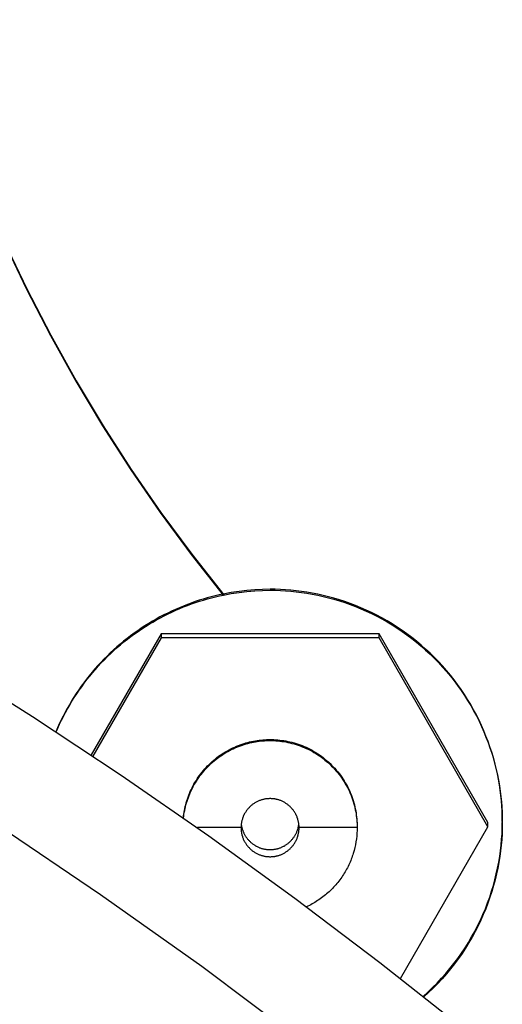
# Model space of a CAD drawing. Header units: millimetres. Extents: x -7950 to -6950, y 4408 to 5408.
# Tile 104 of 111: x -7116 to -7107, y 5180 to 5197. Entities that reach past the tile are written whole.
import ezdxf

# ---------------------------------------------------------------- set-up
doc = ezdxf.new("R2010")
doc.units = ezdxf.units.MM
doc.layers.add('SHOW Mini_Barndoor 002', color=7, linetype='Continuous', true_color=0x000000)

msp = doc.modelspace()

# ---------------------------------------------------------------- linework, layer by layer
at = {"layer": 'SHOW Mini_Barndoor 002', "color": 18, "lineweight": -3, "true_color": 0x000000}
for points in [[(-7117.969, 5199.977), (-7117.804, 5199.113), (-7117.61, 5198.25), (-7117.389, 5197.391), (-7117.139, 5196.536), (-7116.862, 5195.687), (-7116.556, 5194.845), (-7116.224, 5194.011), (-7115.864, 5193.188), (-7115.477, 5192.375), (-7115.064, 5191.575), (-7114.626, 5190.789), (-7114.163, 5190.018), (-7113.677, 5189.263), (-7113.167, 5188.525), (-7112.634, 5187.805), (-7112.081, 5187.105)], [(-7117.969, 5199.96), (-7117.804, 5199.097), (-7117.611, 5198.235), (-7117.39, 5197.377), (-7117.141, 5196.523), (-7116.864, 5195.675), (-7116.559, 5194.834), (-7116.227, 5194.002), (-7115.868, 5193.179), (-7115.482, 5192.368), (-7115.07, 5191.569), (-7114.633, 5190.783), (-7114.171, 5190.013), (-7113.685, 5189.259), (-7113.177, 5188.521), (-7112.646, 5187.802), (-7112.093, 5187.102)], [(-7110.751, 5179.423), (-7112.464, 5180.707), (-7114.205, 5181.944), (-7115.974, 5183.133), (-7117.768, 5184.273), (-7119.585, 5185.364), (-7121.423, 5186.405), (-7123.28, 5187.395), (-7125.154, 5188.334), (-7127.043, 5189.222), (-7128.945, 5190.059), (-7130.858, 5190.844), (-7132.781, 5191.577), (-7134.71, 5192.26), (-7136.644, 5192.891), (-7138.581, 5193.471)], [(-7129.808, 5192.471), (-7128.156, 5191.788), (-7126.514, 5191.068), (-7124.882, 5190.312), (-7123.261, 5189.518), (-7121.654, 5188.688), (-7120.06, 5187.822), (-7118.481, 5186.92), (-7116.919, 5185.982), (-7115.375, 5185.009), (-7113.849, 5184.002), (-7112.343, 5182.96), (-7110.859, 5181.885), (-7109.396, 5180.777), (-7107.957, 5179.638)], [(-7107.287, 5183.203), (-7107.288, 5183.291), (-7107.291, 5183.381), (-7107.296, 5183.471), (-7107.303, 5183.562), (-7107.312, 5183.653), (-7107.324, 5183.745), (-7107.338, 5183.838), (-7107.354, 5183.93), (-7107.372, 5184.023), (-7107.393, 5184.117), (-7107.416, 5184.21), (-7107.441, 5184.303), (-7107.469, 5184.396), (-7107.499, 5184.489), (-7107.532, 5184.582), (-7107.568, 5184.675), (-7107.605, 5184.767), (-7107.646, 5184.858), (-7107.688, 5184.949), (-7107.734, 5185.04), (-7107.781, 5185.129), (-7107.831, 5185.217), (-7107.884, 5185.305), (-7107.939, 5185.391), (-7107.996, 5185.476), (-7108.056, 5185.56), (-7108.117, 5185.643), (-7108.181, 5185.723), (-7108.248, 5185.803), (-7108.316, 5185.881), (-7108.386, 5185.956), (-7108.458, 5186.031), (-7108.532, 5186.103), (-7108.608, 5186.173), (-7108.686, 5186.241), (-7108.766, 5186.308), (-7108.847, 5186.372), (-7108.929, 5186.433), (-7109.013, 5186.493), (-7109.098, 5186.55), (-7109.184, 5186.605), (-7109.272, 5186.657), (-7109.36, 5186.708), (-7109.45, 5186.755), (-7109.54, 5186.8), (-7109.631, 5186.843), (-7109.722, 5186.883), (-7109.814, 5186.921), (-7109.907, 5186.957), (-7110, 5186.989), (-7110.093, 5187.02), (-7110.186, 5187.048), (-7110.279, 5187.073), (-7110.373, 5187.096), (-7110.466, 5187.117), (-7110.559, 5187.135), (-7110.652, 5187.151), (-7110.744, 5187.165), (-7110.836, 5187.177), (-7110.927, 5187.186), (-7111.018, 5187.193), (-7111.108, 5187.198), (-7111.198, 5187.201), (-7111.287, 5187.202), (-7111.418, 5187.2), (-7111.551, 5187.193), (-7111.685, 5187.182), (-7111.82, 5187.166), (-7111.956, 5187.146), (-7112.093, 5187.12), (-7112.162, 5187.105), (-7112.231, 5187.089), (-7112.3, 5187.072), (-7112.368, 5187.053), (-7112.437, 5187.033), (-7112.506, 5187.012), (-7112.575, 5186.989), (-7112.643, 5186.965), (-7112.711, 5186.94), (-7112.779, 5186.913), (-7112.847, 5186.885), (-7112.915, 5186.856), (-7112.982, 5186.825), (-7113.049, 5186.793), (-7113.116, 5186.76), (-7113.182, 5186.725), (-7113.247, 5186.689), (-7113.312, 5186.651), (-7113.377, 5186.613), (-7113.441, 5186.573), (-7113.504, 5186.532), (-7113.566, 5186.489), (-7113.628, 5186.445), (-7113.689, 5186.4), (-7113.75, 5186.354), (-7113.809, 5186.307), (-7113.868, 5186.258), (-7113.926, 5186.208), (-7113.983, 5186.157), (-7114.038, 5186.105), (-7114.093, 5186.052), (-7114.147, 5185.998), (-7114.2, 5185.943), (-7114.252, 5185.887), (-7114.302, 5185.83), (-7114.352, 5185.772), (-7114.4, 5185.713), (-7114.448, 5185.654), (-7114.494, 5185.593), (-7114.538, 5185.532), (-7114.582, 5185.47), (-7114.624, 5185.407), (-7114.665, 5185.344), (-7114.705, 5185.28), (-7114.743, 5185.215), (-7114.781, 5185.15), (-7114.816, 5185.084), (-7114.851, 5185.018), (-7114.884, 5184.952), (-7114.916, 5184.885), (-7114.946, 5184.817), (-7114.975, 5184.75)], [(-7114.97, 5184.746), (-7114.94, 5184.813), (-7114.91, 5184.88), (-7114.878, 5184.947), (-7114.844, 5185.013), (-7114.81, 5185.079), (-7114.774, 5185.145), (-7114.737, 5185.209), (-7114.698, 5185.274), (-7114.658, 5185.337), (-7114.617, 5185.4), (-7114.575, 5185.463), (-7114.531, 5185.525), (-7114.486, 5185.586), (-7114.44, 5185.646), (-7114.393, 5185.705), (-7114.345, 5185.764), (-7114.295, 5185.821), (-7114.244, 5185.878), (-7114.193, 5185.934), (-7114.14, 5185.988), (-7114.086, 5186.042), (-7114.031, 5186.095), (-7113.975, 5186.147), (-7113.918, 5186.197), (-7113.861, 5186.247), (-7113.802, 5186.295), (-7113.743, 5186.342), (-7113.683, 5186.388), (-7113.621, 5186.433), (-7113.56, 5186.476), (-7113.497, 5186.518), (-7113.434, 5186.559), (-7113.37, 5186.599), (-7113.306, 5186.638), (-7113.241, 5186.675), (-7113.176, 5186.711), (-7113.11, 5186.745), (-7113.044, 5186.778), (-7112.977, 5186.81), (-7112.91, 5186.841), (-7112.842, 5186.87), (-7112.775, 5186.898), (-7112.707, 5186.924), (-7112.639, 5186.949), (-7112.57, 5186.973), (-7112.502, 5186.996), (-7112.433, 5187.017), (-7112.365, 5187.037), (-7112.296, 5187.055), (-7112.228, 5187.072), (-7112.159, 5187.088), (-7112.091, 5187.103), (-7111.954, 5187.129), (-7111.818, 5187.149), (-7111.684, 5187.165), (-7111.55, 5187.176), (-7111.418, 5187.182), (-7111.287, 5187.185), (-7111.198, 5187.184), (-7111.108, 5187.181), (-7111.018, 5187.176), (-7110.927, 5187.168), (-7110.836, 5187.159), (-7110.744, 5187.148), (-7110.652, 5187.134), (-7110.559, 5187.118), (-7110.466, 5187.099), (-7110.373, 5187.079), (-7110.279, 5187.056), (-7110.186, 5187.03), (-7110.093, 5187.002), (-7110, 5186.972), (-7109.907, 5186.939), (-7109.814, 5186.904), (-7109.722, 5186.866), (-7109.631, 5186.826), (-7109.54, 5186.783), (-7109.45, 5186.738), (-7109.36, 5186.69), (-7109.272, 5186.64), (-7109.184, 5186.588), (-7109.098, 5186.533), (-7109.013, 5186.475), (-7108.929, 5186.416), (-7108.847, 5186.354), (-7108.766, 5186.29), (-7108.686, 5186.224), (-7108.608, 5186.156), (-7108.532, 5186.085), (-7108.458, 5186.013), (-7108.386, 5185.939), (-7108.316, 5185.863), (-7108.248, 5185.785), (-7108.181, 5185.706), (-7108.117, 5185.625), (-7108.056, 5185.543), (-7107.996, 5185.459), (-7107.939, 5185.374), (-7107.884, 5185.287), (-7107.831, 5185.2), (-7107.781, 5185.111), (-7107.734, 5185.022), (-7107.688, 5184.932), (-7107.646, 5184.841), (-7107.605, 5184.749), (-7107.568, 5184.657), (-7107.532, 5184.565), (-7107.499, 5184.472), (-7107.469, 5184.379), (-7107.441, 5184.286), (-7107.416, 5184.192), (-7107.393, 5184.099), (-7107.372, 5184.006), (-7107.354, 5183.913), (-7107.338, 5183.82), (-7107.324, 5183.728), (-7107.312, 5183.636), (-7107.303, 5183.545), (-7107.296, 5183.454), (-7107.291, 5183.363), (-7107.288, 5183.274), (-7107.287, 5183.185)], [(-7113.163, 5186.435), (-7114.367, 5184.349)], [(-7113.163, 5186.365), (-7114.338, 5184.33)], [(-7113.163, 5186.435), (-7113.163, 5186.365)], [(-7109.41, 5186.435), (-7113.163, 5186.435)], [(-7109.41, 5186.365), (-7113.163, 5186.365)], [(-7109.41, 5186.365), (-7109.41, 5186.435)], [(-7107.534, 5183.185), (-7109.41, 5186.435)], [(-7107.534, 5183.115), (-7109.41, 5186.365)], [(-7112.779, 5183.267), (-7112.776, 5183.299), (-7112.771, 5183.331), (-7112.766, 5183.363), (-7112.76, 5183.396), (-7112.754, 5183.428), (-7112.747, 5183.46), (-7112.738, 5183.493), (-7112.73, 5183.526), (-7112.72, 5183.558), (-7112.71, 5183.591), (-7112.698, 5183.623), (-7112.686, 5183.655), (-7112.673, 5183.687), (-7112.66, 5183.719), (-7112.645, 5183.751), (-7112.63, 5183.783), (-7112.614, 5183.814), (-7112.597, 5183.845), (-7112.58, 5183.876), (-7112.561, 5183.906), (-7112.542, 5183.937), (-7112.522, 5183.966), (-7112.501, 5183.996), (-7112.48, 5184.024), (-7112.458, 5184.053), (-7112.435, 5184.081), (-7112.411, 5184.108), (-7112.387, 5184.135), (-7112.362, 5184.161), (-7112.337, 5184.186), (-7112.311, 5184.211), (-7112.284, 5184.236), (-7112.257, 5184.259), (-7112.229, 5184.282), (-7112.201, 5184.305), (-7112.172, 5184.326), (-7112.143, 5184.347), (-7112.113, 5184.367), (-7112.083, 5184.386), (-7112.053, 5184.405), (-7112.022, 5184.423), (-7111.991, 5184.44), (-7111.96, 5184.456), (-7111.928, 5184.471), (-7111.896, 5184.486), (-7111.864, 5184.499), (-7111.832, 5184.512), (-7111.8, 5184.525), (-7111.768, 5184.536), (-7111.735, 5184.547), (-7111.703, 5184.556), (-7111.67, 5184.565), (-7111.638, 5184.574), (-7111.605, 5184.581), (-7111.573, 5184.588), (-7111.54, 5184.594), (-7111.508, 5184.599), (-7111.476, 5184.603), (-7111.444, 5184.607), (-7111.412, 5184.61), (-7111.38, 5184.612), (-7111.349, 5184.614), (-7111.318, 5184.615), (-7111.287, 5184.615), (-7111.253, 5184.615), (-7111.22, 5184.614), (-7111.186, 5184.612), (-7111.152, 5184.609), (-7111.118, 5184.606), (-7111.083, 5184.601), (-7111.049, 5184.596), (-7111.014, 5184.59), (-7110.979, 5184.583), (-7110.944, 5184.575), (-7110.909, 5184.567), (-7110.874, 5184.557), (-7110.839, 5184.547), (-7110.804, 5184.535), (-7110.769, 5184.523), (-7110.735, 5184.51), (-7110.7, 5184.496), (-7110.666, 5184.481), (-7110.632, 5184.465), (-7110.598, 5184.448), (-7110.564, 5184.43), (-7110.531, 5184.411), (-7110.498, 5184.391), (-7110.466, 5184.371), (-7110.434, 5184.349), (-7110.403, 5184.327), (-7110.372, 5184.304), (-7110.341, 5184.28), (-7110.312, 5184.255), (-7110.282, 5184.229), (-7110.254, 5184.203), (-7110.226, 5184.176), (-7110.199, 5184.148), (-7110.173, 5184.12), (-7110.147, 5184.09), (-7110.122, 5184.061), (-7110.098, 5184.03), (-7110.075, 5183.999), (-7110.053, 5183.968), (-7110.031, 5183.936), (-7110.011, 5183.904), (-7109.991, 5183.871), (-7109.972, 5183.838), (-7109.954, 5183.804), (-7109.937, 5183.77), (-7109.921, 5183.736), (-7109.906, 5183.702), (-7109.892, 5183.667), (-7109.879, 5183.633), (-7109.867, 5183.598), (-7109.855, 5183.563), (-7109.845, 5183.528), (-7109.835, 5183.493), (-7109.826, 5183.458), (-7109.819, 5183.423), (-7109.812, 5183.388), (-7109.806, 5183.354), (-7109.801, 5183.319), (-7109.796, 5183.284), (-7109.793, 5183.25), (-7109.79, 5183.216), (-7109.788, 5183.182), (-7109.787, 5183.149), (-7109.787, 5183.115)], [(-7112.777, 5183.266), (-7112.773, 5183.297), (-7112.769, 5183.329), (-7112.763, 5183.361), (-7112.757, 5183.394), (-7112.751, 5183.426), (-7112.743, 5183.458), (-7112.735, 5183.49), (-7112.725, 5183.523), (-7112.715, 5183.555), (-7112.705, 5183.587), (-7112.693, 5183.619), (-7112.681, 5183.651), (-7112.668, 5183.683), (-7112.654, 5183.715), (-7112.639, 5183.746), (-7112.624, 5183.777), (-7112.608, 5183.808), (-7112.591, 5183.839), (-7112.573, 5183.87), (-7112.554, 5183.9), (-7112.535, 5183.929), (-7112.515, 5183.959), (-7112.494, 5183.988), (-7112.473, 5184.016), (-7112.451, 5184.044), (-7112.428, 5184.071), (-7112.404, 5184.098), (-7112.38, 5184.125), (-7112.355, 5184.151), (-7112.33, 5184.176), (-7112.304, 5184.2), (-7112.277, 5184.224), (-7112.25, 5184.248), (-7112.222, 5184.27), (-7112.194, 5184.292), (-7112.166, 5184.313), (-7112.137, 5184.334), (-7112.107, 5184.354), (-7112.077, 5184.373), (-7112.047, 5184.391), (-7112.016, 5184.408), (-7111.986, 5184.425), (-7111.955, 5184.441), (-7111.923, 5184.456), (-7111.892, 5184.47), (-7111.86, 5184.484), (-7111.828, 5184.497), (-7111.796, 5184.509), (-7111.764, 5184.52), (-7111.731, 5184.53), (-7111.699, 5184.54), (-7111.667, 5184.549), (-7111.635, 5184.557), (-7111.602, 5184.564), (-7111.57, 5184.571), (-7111.538, 5184.576), (-7111.506, 5184.582), (-7111.474, 5184.586), (-7111.443, 5184.59), (-7111.411, 5184.593), (-7111.38, 5184.595), (-7111.348, 5184.596), (-7111.317, 5184.597), (-7111.287, 5184.598), (-7111.253, 5184.597), (-7111.22, 5184.596), (-7111.186, 5184.594), (-7111.152, 5184.592), (-7111.118, 5184.588), (-7111.083, 5184.584), (-7111.049, 5184.579), (-7111.014, 5184.573), (-7110.979, 5184.566), (-7110.944, 5184.558), (-7110.909, 5184.549), (-7110.874, 5184.54), (-7110.839, 5184.529), (-7110.804, 5184.518), (-7110.769, 5184.506), (-7110.735, 5184.492), (-7110.7, 5184.478), (-7110.666, 5184.463), (-7110.632, 5184.447), (-7110.598, 5184.43), (-7110.564, 5184.412), (-7110.531, 5184.394), (-7110.498, 5184.374), (-7110.466, 5184.353), (-7110.434, 5184.332), (-7110.403, 5184.309), (-7110.372, 5184.286), (-7110.341, 5184.262), (-7110.312, 5184.237), (-7110.282, 5184.212), (-7110.254, 5184.186), (-7110.226, 5184.158), (-7110.199, 5184.131), (-7110.173, 5184.102), (-7110.147, 5184.073), (-7110.122, 5184.043), (-7110.098, 5184.013), (-7110.075, 5183.982), (-7110.053, 5183.951), (-7110.031, 5183.919), (-7110.011, 5183.886), (-7109.991, 5183.853), (-7109.972, 5183.82), (-7109.954, 5183.787), (-7109.937, 5183.753), (-7109.921, 5183.719), (-7109.906, 5183.685), (-7109.892, 5183.65), (-7109.879, 5183.615), (-7109.867, 5183.58), (-7109.855, 5183.546), (-7109.845, 5183.511), (-7109.835, 5183.476), (-7109.826, 5183.441), (-7109.819, 5183.406), (-7109.812, 5183.371), (-7109.806, 5183.336), (-7109.801, 5183.301), (-7109.796, 5183.267), (-7109.793, 5183.233), (-7109.79, 5183.199), (-7109.788, 5183.165), (-7109.787, 5183.131), (-7109.787, 5183.098)], [(-7110.787, 5183.098), (-7110.787, 5183.109), (-7110.787, 5183.12), (-7110.788, 5183.131), (-7110.789, 5183.143), (-7110.79, 5183.154), (-7110.791, 5183.166), (-7110.793, 5183.177), (-7110.795, 5183.189), (-7110.797, 5183.201), (-7110.8, 5183.212), (-7110.803, 5183.224), (-7110.806, 5183.235), (-7110.81, 5183.247), (-7110.813, 5183.259), (-7110.817, 5183.27), (-7110.822, 5183.282), (-7110.827, 5183.293), (-7110.832, 5183.305), (-7110.837, 5183.316), (-7110.843, 5183.328), (-7110.849, 5183.339), (-7110.855, 5183.35), (-7110.861, 5183.361), (-7110.868, 5183.371), (-7110.875, 5183.382), (-7110.883, 5183.393), (-7110.891, 5183.403), (-7110.899, 5183.413), (-7110.907, 5183.423), (-7110.915, 5183.433), (-7110.924, 5183.442), (-7110.933, 5183.451), (-7110.942, 5183.46), (-7110.952, 5183.469), (-7110.962, 5183.478), (-7110.972, 5183.486), (-7110.982, 5183.494), (-7110.992, 5183.502), (-7111.003, 5183.509), (-7111.013, 5183.516), (-7111.024, 5183.523), (-7111.035, 5183.53), (-7111.046, 5183.536), (-7111.057, 5183.542), (-7111.068, 5183.548), (-7111.08, 5183.553), (-7111.091, 5183.558), (-7111.103, 5183.563), (-7111.114, 5183.567), (-7111.126, 5183.571), (-7111.138, 5183.575), (-7111.149, 5183.579), (-7111.161, 5183.582), (-7111.173, 5183.585), (-7111.184, 5183.587), (-7111.196, 5183.59), (-7111.207, 5183.592), (-7111.219, 5183.593), (-7111.23, 5183.595), (-7111.242, 5183.596), (-7111.253, 5183.597), (-7111.264, 5183.597), (-7111.276, 5183.598), (-7111.287, 5183.598), (-7111.298, 5183.598), (-7111.309, 5183.597), (-7111.32, 5183.597), (-7111.332, 5183.596), (-7111.343, 5183.595), (-7111.355, 5183.593), (-7111.366, 5183.592), (-7111.378, 5183.59), (-7111.389, 5183.587), (-7111.401, 5183.585), (-7111.413, 5183.582), (-7111.424, 5183.579), (-7111.436, 5183.575), (-7111.448, 5183.571), (-7111.459, 5183.567), (-7111.471, 5183.563), (-7111.482, 5183.558), (-7111.494, 5183.553), (-7111.505, 5183.548), (-7111.516, 5183.542), (-7111.528, 5183.536), (-7111.539, 5183.53), (-7111.55, 5183.523), (-7111.56, 5183.516), (-7111.571, 5183.509), (-7111.581, 5183.502), (-7111.592, 5183.494), (-7111.602, 5183.486), (-7111.612, 5183.478), (-7111.622, 5183.469), (-7111.631, 5183.46), (-7111.64, 5183.451), (-7111.649, 5183.442), (-7111.658, 5183.433), (-7111.667, 5183.423), (-7111.675, 5183.413), (-7111.683, 5183.403), (-7111.691, 5183.393), (-7111.698, 5183.382), (-7111.705, 5183.371), (-7111.712, 5183.361), (-7111.719, 5183.35), (-7111.725, 5183.339), (-7111.731, 5183.328), (-7111.737, 5183.316), (-7111.742, 5183.305), (-7111.747, 5183.293), (-7111.752, 5183.282), (-7111.756, 5183.27), (-7111.76, 5183.259), (-7111.764, 5183.247), (-7111.767, 5183.235), (-7111.771, 5183.224), (-7111.774, 5183.212), (-7111.776, 5183.201), (-7111.778, 5183.189), (-7111.78, 5183.177), (-7111.782, 5183.166), (-7111.784, 5183.154), (-7111.785, 5183.143), (-7111.786, 5183.131), (-7111.786, 5183.12), (-7111.787, 5183.109), (-7111.787, 5183.098)], [(-7111.783, 5183.159), (-7111.782, 5183.148), (-7111.78, 5183.138), (-7111.778, 5183.127), (-7111.776, 5183.117), (-7111.774, 5183.106), (-7111.771, 5183.095), (-7111.768, 5183.085), (-7111.765, 5183.074), (-7111.762, 5183.063), (-7111.758, 5183.053), (-7111.754, 5183.042), (-7111.75, 5183.031), (-7111.745, 5183.021), (-7111.741, 5183.011), (-7111.736, 5183), (-7111.731, 5182.99), (-7111.725, 5182.98), (-7111.719, 5182.969), (-7111.713, 5182.959), (-7111.707, 5182.95), (-7111.701, 5182.94), (-7111.694, 5182.93), (-7111.687, 5182.921), (-7111.68, 5182.911), (-7111.673, 5182.902), (-7111.665, 5182.893), (-7111.657, 5182.884), (-7111.649, 5182.875), (-7111.641, 5182.867), (-7111.632, 5182.859), (-7111.624, 5182.851), (-7111.615, 5182.843), (-7111.606, 5182.835), (-7111.597, 5182.828), (-7111.587, 5182.82), (-7111.578, 5182.813), (-7111.568, 5182.807), (-7111.558, 5182.8), (-7111.548, 5182.794), (-7111.538, 5182.788), (-7111.528, 5182.782), (-7111.518, 5182.777), (-7111.508, 5182.772), (-7111.497, 5182.767), (-7111.487, 5182.762), (-7111.476, 5182.757), (-7111.466, 5182.753), (-7111.455, 5182.749), (-7111.445, 5182.746), (-7111.434, 5182.742), (-7111.423, 5182.739), (-7111.413, 5182.736), (-7111.402, 5182.734), (-7111.391, 5182.731), (-7111.381, 5182.729), (-7111.37, 5182.727), (-7111.359, 5182.725), (-7111.349, 5182.724), (-7111.338, 5182.723), (-7111.328, 5182.722), (-7111.317, 5182.721), (-7111.307, 5182.721), (-7111.297, 5182.72), (-7111.287, 5182.72), (-7111.277, 5182.72), (-7111.266, 5182.721), (-7111.256, 5182.721), (-7111.246, 5182.722), (-7111.235, 5182.723), (-7111.225, 5182.724), (-7111.214, 5182.725), (-7111.204, 5182.727), (-7111.193, 5182.729), (-7111.182, 5182.731), (-7111.172, 5182.734), (-7111.161, 5182.736), (-7111.15, 5182.739), (-7111.14, 5182.742), (-7111.129, 5182.746), (-7111.118, 5182.749), (-7111.108, 5182.753), (-7111.097, 5182.757), (-7111.087, 5182.762), (-7111.076, 5182.767), (-7111.066, 5182.772), (-7111.056, 5182.777), (-7111.045, 5182.782), (-7111.035, 5182.788), (-7111.025, 5182.794), (-7111.015, 5182.8), (-7111.006, 5182.807), (-7110.996, 5182.813), (-7110.986, 5182.82), (-7110.977, 5182.828), (-7110.968, 5182.835), (-7110.959, 5182.843), (-7110.95, 5182.851), (-7110.941, 5182.859), (-7110.933, 5182.867), (-7110.925, 5182.875), (-7110.917, 5182.884), (-7110.909, 5182.893), (-7110.901, 5182.902), (-7110.894, 5182.911), (-7110.886, 5182.921), (-7110.879, 5182.93), (-7110.873, 5182.94), (-7110.866, 5182.95), (-7110.86, 5182.959), (-7110.854, 5182.969), (-7110.848, 5182.98), (-7110.843, 5182.99), (-7110.838, 5183), (-7110.833, 5183.011), (-7110.828, 5183.021), (-7110.824, 5183.031), (-7110.82, 5183.042), (-7110.816, 5183.053), (-7110.812, 5183.063), (-7110.809, 5183.074), (-7110.805, 5183.085), (-7110.803, 5183.095), (-7110.8, 5183.106), (-7110.798, 5183.117), (-7110.795, 5183.127), (-7110.794, 5183.138), (-7110.792, 5183.148), (-7110.791, 5183.159)], [(-7108.651, 5180.194), (-7108.569, 5180.268), (-7108.488, 5180.345), (-7108.41, 5180.424), (-7108.334, 5180.505), (-7108.26, 5180.588), (-7108.189, 5180.673), (-7108.12, 5180.76), (-7108.053, 5180.848), (-7107.99, 5180.938), (-7107.929, 5181.03), (-7107.87, 5181.123), (-7107.815, 5181.217), (-7107.762, 5181.312), (-7107.712, 5181.409), (-7107.665, 5181.506), (-7107.62, 5181.604), (-7107.579, 5181.703), (-7107.54, 5181.802), (-7107.504, 5181.902), (-7107.471, 5182.002), (-7107.441, 5182.102), (-7107.414, 5182.202), (-7107.39, 5182.302), (-7107.368, 5182.402), (-7107.349, 5182.502), (-7107.332, 5182.601), (-7107.318, 5182.7), (-7107.307, 5182.799), (-7107.299, 5182.896), (-7107.292, 5182.994), (-7107.288, 5183.09), (-7107.287, 5183.185)], [(-7107.287, 5183.185), (-7107.288, 5183.09), (-7107.291, 5182.993), (-7107.297, 5182.896), (-7107.306, 5182.798), (-7107.316, 5182.7), (-7107.33, 5182.601), (-7107.346, 5182.501), (-7107.364, 5182.401), (-7107.386, 5182.301), (-7107.41, 5182.201), (-7107.437, 5182.1), (-7107.466, 5182), (-7107.499, 5181.9), (-7107.534, 5181.8), (-7107.573, 5181.701), (-7107.614, 5181.602), (-7107.658, 5181.503), (-7107.705, 5181.406), (-7107.754, 5181.309), (-7107.807, 5181.213), (-7107.862, 5181.119), (-7107.92, 5181.025), (-7107.981, 5180.934), (-7108.044, 5180.843), (-7108.111, 5180.754), (-7108.179, 5180.667), (-7108.25, 5180.582), (-7108.324, 5180.498), (-7108.4, 5180.417), (-7108.478, 5180.337), (-7108.559, 5180.26), (-7108.641, 5180.186)], [(-7107.534, 5183.115), (-7107.534, 5183.185)], [(-7111.787, 5183.098), (-7112.538, 5183.098)], [(-7111.787, 5183.098), (-7111.787, 5183.087), (-7111.786, 5183.076), (-7111.786, 5183.064), (-7111.785, 5183.053), (-7111.784, 5183.042), (-7111.782, 5183.03), (-7111.78, 5183.019), (-7111.778, 5183.007), (-7111.776, 5182.995), (-7111.774, 5182.984), (-7111.771, 5182.972), (-7111.767, 5182.96), (-7111.764, 5182.949), (-7111.76, 5182.937), (-7111.756, 5182.925), (-7111.752, 5182.914), (-7111.747, 5182.902), (-7111.742, 5182.891), (-7111.737, 5182.88), (-7111.731, 5182.868), (-7111.725, 5182.857), (-7111.719, 5182.846), (-7111.712, 5182.835), (-7111.705, 5182.824), (-7111.698, 5182.814), (-7111.691, 5182.803), (-7111.683, 5182.793), (-7111.675, 5182.783), (-7111.667, 5182.773), (-7111.658, 5182.763), (-7111.649, 5182.754), (-7111.64, 5182.744), (-7111.631, 5182.735), (-7111.622, 5182.727), (-7111.612, 5182.718), (-7111.602, 5182.71), (-7111.592, 5182.702), (-7111.581, 5182.694), (-7111.571, 5182.687), (-7111.56, 5182.68), (-7111.55, 5182.673), (-7111.539, 5182.666), (-7111.528, 5182.66), (-7111.516, 5182.654), (-7111.505, 5182.648), (-7111.494, 5182.643), (-7111.482, 5182.638), (-7111.471, 5182.633), (-7111.459, 5182.629), (-7111.448, 5182.625), (-7111.436, 5182.621), (-7111.424, 5182.617), (-7111.413, 5182.614), (-7111.401, 5182.611), (-7111.389, 5182.609), (-7111.378, 5182.606), (-7111.366, 5182.604), (-7111.355, 5182.603), (-7111.343, 5182.601), (-7111.332, 5182.6), (-7111.32, 5182.599), (-7111.309, 5182.599), (-7111.298, 5182.598), (-7111.287, 5182.598), (-7111.276, 5182.598), (-7111.264, 5182.599), (-7111.253, 5182.599), (-7111.242, 5182.6), (-7111.23, 5182.601), (-7111.219, 5182.603), (-7111.207, 5182.604), (-7111.196, 5182.606), (-7111.184, 5182.609), (-7111.173, 5182.611), (-7111.161, 5182.614), (-7111.149, 5182.617), (-7111.138, 5182.621), (-7111.126, 5182.625), (-7111.114, 5182.629), (-7111.103, 5182.633), (-7111.091, 5182.638), (-7111.08, 5182.643), (-7111.068, 5182.648), (-7111.057, 5182.654), (-7111.046, 5182.66), (-7111.035, 5182.666), (-7111.024, 5182.673), (-7111.013, 5182.68), (-7111.003, 5182.687), (-7110.992, 5182.694), (-7110.982, 5182.702), (-7110.972, 5182.71), (-7110.962, 5182.718), (-7110.952, 5182.727), (-7110.942, 5182.735), (-7110.933, 5182.744), (-7110.924, 5182.754), (-7110.915, 5182.763), (-7110.907, 5182.773), (-7110.899, 5182.783), (-7110.891, 5182.793), (-7110.883, 5182.803), (-7110.875, 5182.814), (-7110.868, 5182.824), (-7110.861, 5182.835), (-7110.855, 5182.846), (-7110.849, 5182.857), (-7110.843, 5182.868), (-7110.837, 5182.88), (-7110.832, 5182.891), (-7110.827, 5182.902), (-7110.822, 5182.914), (-7110.817, 5182.925), (-7110.813, 5182.937), (-7110.81, 5182.949), (-7110.806, 5182.96), (-7110.803, 5182.972), (-7110.8, 5182.984), (-7110.797, 5182.995), (-7110.795, 5183.007), (-7110.793, 5183.019), (-7110.791, 5183.03), (-7110.79, 5183.042), (-7110.789, 5183.053), (-7110.788, 5183.064), (-7110.787, 5183.076), (-7110.787, 5183.087), (-7110.787, 5183.098)], [(-7109.787, 5183.098), (-7110.787, 5183.098)], [(-7109.787, 5183.098), (-7109.788, 5183.05), (-7109.79, 5183.002), (-7109.794, 5182.953), (-7109.799, 5182.904), (-7109.807, 5182.855), (-7109.816, 5182.805), (-7109.827, 5182.755), (-7109.839, 5182.705), (-7109.854, 5182.655), (-7109.862, 5182.63), (-7109.87, 5182.605), (-7109.879, 5182.58), (-7109.888, 5182.555), (-7109.898, 5182.53), (-7109.909, 5182.506), (-7109.92, 5182.481), (-7109.931, 5182.457), (-7109.943, 5182.432), (-7109.955, 5182.408), (-7109.968, 5182.384), (-7109.981, 5182.36), (-7109.994, 5182.337), (-7110.008, 5182.313), (-7110.023, 5182.29), (-7110.038, 5182.267), (-7110.053, 5182.244), (-7110.069, 5182.222), (-7110.086, 5182.2), (-7110.102, 5182.178), (-7110.12, 5182.156), (-7110.137, 5182.134), (-7110.155, 5182.113), (-7110.174, 5182.093), (-7110.192, 5182.072), (-7110.212, 5182.052), (-7110.231, 5182.032), (-7110.251, 5182.013), (-7110.271, 5181.994), (-7110.292, 5181.975), (-7110.313, 5181.957), (-7110.334, 5181.939), (-7110.356, 5181.922), (-7110.378, 5181.905), (-7110.4, 5181.889), (-7110.422, 5181.872), (-7110.445, 5181.857), (-7110.468, 5181.842), (-7110.491, 5181.827), (-7110.514, 5181.812), (-7110.538, 5181.799), (-7110.561, 5181.785), (-7110.585, 5181.772), (-7110.609, 5181.76), (-7110.634, 5181.748), (-7110.658, 5181.736)], [(-7109.043, 5180.502), (-7107.534, 5183.115)]]:
    msp.add_lwpolyline(points, dxfattribs=at)

doc.saveas('drawing.dxf')
